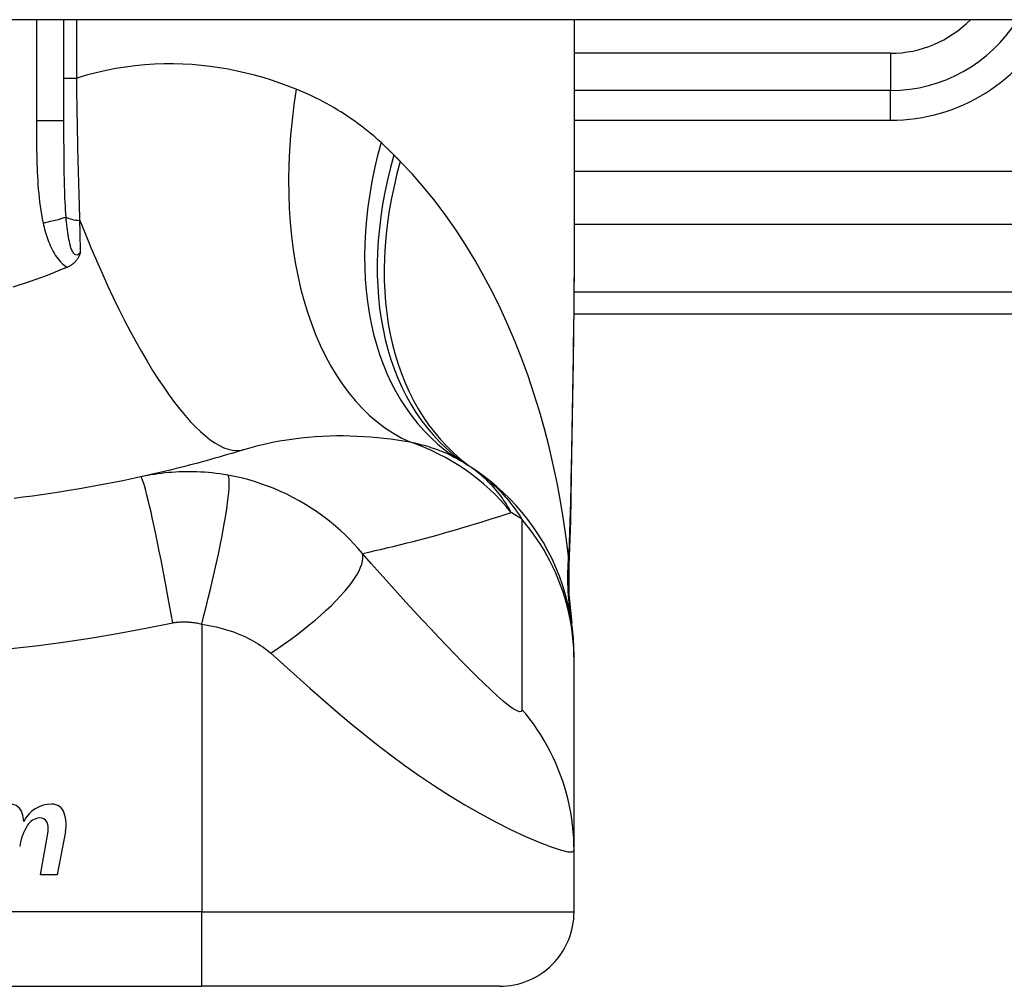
# Model space of a CAD drawing. Header units: inches. Extents: x 20 to 683, y 61 to 320.
# Tile 174 of 256: x 159.992 to 160.512, y 318.877 to 319.388. Entities that reach past the tile are written whole.
import ezdxf

# ---------------------------------------------------------------- set-up
doc = ezdxf.new("R2010")
doc.units = ezdxf.units.IN
doc.header["$MEASUREMENT"] = 0
doc.layers.add('Visible Edges(ANSI)', color=7, linetype='Continuous', lineweight=25)
doc.layers.add('Visible Tangent Edges(ANSI)', color=7, linetype='Continuous', lineweight=25)

msp = doc.modelspace()

# ---------------------------------------------------------------- linework, layer by layer
at = {"layer": 'Visible Edges(ANSI)'}
for p, q in [((164.051842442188, 319.3878610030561), (92.44684244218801, 319.3878610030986)), ((160.0150156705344, 319.3344656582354), (160.0150156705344, 319.3878610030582)), ((160.2847007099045, 319.387861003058), (160.2847007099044, 319.2659124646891)), ((160.4520235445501, 319.3504515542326), (160.2847007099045, 319.3504515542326)), ((160.284512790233, 319.2323413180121), (160.6488739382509, 319.2323413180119)), ((160.2847007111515, 319.0493119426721), (160.2847007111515, 319.0517333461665)), ((160.2847007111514, 318.9488862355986), (160.2847007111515, 319.0493119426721)), ((160.0025626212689, 318.9358814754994), (160.0066181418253, 318.9588814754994)), ((160.0158046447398, 318.9587337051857), (160.0113626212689, 318.9358814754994)), ((160.2847007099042, 318.9163491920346), (160.2847007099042, 318.9488862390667)), ((160.0113626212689, 318.9358814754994), (160.0025626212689, 318.9358814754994)), ((159.7138345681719, 318.8769791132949), (160.0878503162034, 318.8769791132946)), ((160.245330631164, 318.8769791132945), (160.0878503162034, 318.8769791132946))]:
    msp.add_line(p, q, dxfattribs=at)
at = {"layer": 'Visible Edges(ANSI)', "flags": 128}
for points in [[(160.0237738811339, 319.2650204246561), (160.0236550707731, 319.2646378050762), (160.0235288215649, 319.2642575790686), (160.0233942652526, 319.2638801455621), (160.0232500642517, 319.2635050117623), (160.0230939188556, 319.2631299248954), (160.0229243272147, 319.2627552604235), (160.0227399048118, 319.2623815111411), (160.0225391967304, 319.2620091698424), (160.0223207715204, 319.261638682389), (160.0220831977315, 319.2612705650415), (160.0218250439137, 319.2609052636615), (160.0215448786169, 319.2605432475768), (160.0212412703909, 319.2601850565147), (160.0209127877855, 319.2598311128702), (160.0205639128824, 319.2594874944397), (160.020199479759, 319.2591588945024), (160.0198201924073, 319.2588452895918), (160.0194267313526, 319.258546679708), (160.019019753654, 319.2582630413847), (160.0186000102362, 319.257994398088), (160.018168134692, 319.2577407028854), (160.0177248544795, 319.2575019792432), (160.0172708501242, 319.2572782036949), (160.0168067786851, 319.2570693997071)], [(160.2847007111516, 319.2659124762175), (160.2845572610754, 319.23689902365), (160.2841964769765, 319.2073981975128), (160.2837227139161, 319.1775105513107), (160.2832403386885, 319.1473366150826)], [(160.0150156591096, 319.2563076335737), (160.0061291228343, 319.252742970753), (159.9970929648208, 319.2494714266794), (159.9879144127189, 319.2464961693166)], [(160.0168067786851, 319.2570693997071), (160.0167322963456, 319.2570374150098), (160.0166577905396, 319.2570054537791), (160.0165832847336, 319.2569735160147), (160.0165087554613, 319.2569416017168), (160.0164342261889, 319.2569097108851), (160.0163596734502, 319.2568778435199), (160.016285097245, 319.2568459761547), (160.0162105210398, 319.2568141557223), (160.0161359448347, 319.2567823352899), (160.0160613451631, 319.2567505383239), (160.0159867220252, 319.2567187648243), (160.0159120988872, 319.256687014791), (160.0158374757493, 319.2566552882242), (160.0157628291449, 319.2566235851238), (160.0156881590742, 319.2565919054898), (160.0156134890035, 319.2565602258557), (160.0155387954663, 319.2565285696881), (160.0154641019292, 319.2564969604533), (160.0153893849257, 319.2564653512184), (160.0153146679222, 319.25643376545), (160.0152399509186, 319.2564022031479), (160.0151651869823, 319.2563706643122), (160.0150904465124, 319.2563391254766), (160.0150156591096, 319.2563076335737)], [(160.110342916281, 319.1606687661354), (160.1081380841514, 319.1599882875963), (160.1059266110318, 319.1593143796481), (160.1037084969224, 319.1586470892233), (160.1014837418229, 319.1579864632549), (160.0992523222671, 319.1573324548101), (160.0970142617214, 319.1566851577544), (160.0947695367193, 319.1560445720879), (160.0925181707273, 319.1554107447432), (160.0902601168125, 319.1547836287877), (160.0879954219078, 319.1541633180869), (160.0857240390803, 319.1535498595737), (160.0834459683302, 319.1529431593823), (160.0811612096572, 319.1523434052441), (160.0788697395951, 319.1517505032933), (160.0765715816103, 319.1511645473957), (160.07426668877, 319.1505855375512), (160.0719550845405, 319.1500135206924), (160.0696367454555, 319.1494484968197), (160.0673116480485, 319.1488905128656), (160.064979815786, 319.148339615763), (160.062641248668, 319.1477958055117), (160.0602958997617, 319.1472591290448), (160.0579437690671, 319.1467295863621), (160.0555848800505, 319.1462072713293)], [(160.2847007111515, 319.0517333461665), (160.2846093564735, 319.0563778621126), (160.2843321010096, 319.0610572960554), (160.2838647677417, 319.0657607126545), (160.2832039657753, 319.0704768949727), (160.2823471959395, 319.0751941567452), (160.2812928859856, 319.0799003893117), (160.2800404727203, 319.0845833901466), (160.278590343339, 319.0892307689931), (160.2769439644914, 319.0938300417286), (160.2751038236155, 319.0983689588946), (160.2730734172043, 319.1028352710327), (160.2708572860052, 319.1072171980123), (160.2684609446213, 319.1115031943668), (160.2658907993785, 319.1156823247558), (160.2631541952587, 319.1197441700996), (160.2602592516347, 319.1236790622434), (160.2572147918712, 319.127478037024), (160.2540303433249, 319.1311329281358), (160.2507159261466, 319.1346365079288), (160.2472820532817, 319.1379823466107), (160.2437395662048, 319.1411651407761), (160.2400995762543, 319.1441802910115), (160.2363733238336, 319.1470243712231), (160.2325721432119, 319.1496948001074)], [(160.0555848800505, 319.1462072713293), (160.0508580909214, 319.1451866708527), (160.0461269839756, 319.1441998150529), (160.0413803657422, 319.1432442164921), (160.0366250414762, 319.1423212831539), (160.0318613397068, 319.14143087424), (160.0270896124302, 319.140573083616), (160.0223102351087, 319.1397478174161), (160.0175236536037, 319.1389550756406), (160.0127302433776, 319.1381948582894), (160.0079302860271, 319.1374671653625), (160.003124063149, 319.1367718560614), (159.9983118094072, 319.136108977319), (159.9934938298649, 319.1354784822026), (159.9886703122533, 319.1348803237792)], [(160.2832403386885, 319.1473366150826), (160.2827395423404, 319.1230317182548), (160.2818987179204, 319.0992328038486)], [(160.2818987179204, 319.0992328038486), (160.2819470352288, 319.0840569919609), (160.2834409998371, 319.0689374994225)]]:
    msp.add_lwpolyline(points, dxfattribs=at)
at = {"layer": 'Visible Edges(ANSI)'}
for centre, radius, start, end in [((160.4520235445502, 319.4291917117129), 0.0787401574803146, 269.9999999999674, 328.3384884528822), ((160.1635436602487, 319.0537684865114), 0.1181102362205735, 56.47918401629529, 58.6999322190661), ((159.9008424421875, 318.6571833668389), 0.59381149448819, 56.03787205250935, 56.47918401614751), ((159.986506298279, 318.9665068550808), 0.0067565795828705, 16.99279734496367, 89.4776463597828), ((160.0084761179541, 318.9568921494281), 0.0163712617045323, 89.67879642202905, 153.9507817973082), ((160.0085286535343, 318.9662632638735), 0.0069999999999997, 18.47479057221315, 89.67879642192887), ((159.9746061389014, 318.9628702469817), 0.019199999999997, 3.616895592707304, 16.99279734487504), ((160.0028609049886, 318.9576094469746), 0.0084000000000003, 96.10268245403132, 147.6083346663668), ((160.0023931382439, 318.9619845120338), 0.0040000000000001, 23.5487451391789, 96.10268245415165), ((159.9969574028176, 318.9623972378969), 0.019200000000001, 349.0000000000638, 18.47479057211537), ((160.0222162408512, 318.9459388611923), 0.0310000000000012, 148.5584146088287, 170.8256547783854), ((159.9985429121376, 318.9603064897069), 0.0082000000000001, 349.9922013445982, 23.54874513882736), ((160.2453306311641, 318.9163491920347), 0.0393700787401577, 269.9999999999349, 0)]:
    msp.add_arc(centre, radius, start, end, dxfattribs=at)
at = {"layer": 'Visible Tangent Edges(ANSI)'}
for p, q in [((160.0004381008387, 319.3878610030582), (160.0004381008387, 319.3344656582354)), ((160.0217577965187, 319.3569058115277), (160.0217577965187, 319.3878610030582)), ((160.4520235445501, 319.3701365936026), (160.2847007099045, 319.3701365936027)), ((160.4520235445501, 319.3701365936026), (160.4520235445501, 319.3504515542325)), ((160.0150156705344, 319.3569058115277), (160.0217577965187, 319.3569058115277)), ((160.4520235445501, 319.3347035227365), (160.4520235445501, 319.3504515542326)), ((160.0150156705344, 319.3344656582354), (160.0004381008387, 319.3344656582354)), ((160.2847007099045, 319.3347035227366), (160.4520235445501, 319.3347035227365)), ((160.8747930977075, 319.3077040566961), (160.2847007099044, 319.3077040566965)), ((160.2847007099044, 319.2798652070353), (160.8287602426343, 319.2798652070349)), ((160.6488739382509, 319.243872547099), (160.2846151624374, 319.2438725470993)), ((160.0878503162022, 319.0684284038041), (160.0878503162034, 318.9163491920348)), ((160.0878503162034, 318.9163491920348), (159.7138345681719, 318.916349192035)), ((160.0878503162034, 318.8769791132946), (160.0878503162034, 318.9163491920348)), ((160.0878503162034, 318.9163491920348), (160.2847007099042, 318.9163491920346))]:
    msp.add_line(p, q, dxfattribs=at)
at = {"layer": 'Visible Tangent Edges(ANSI)', "flags": 128}
for points in [[(160.1378561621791, 319.3510976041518), (160.1335648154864, 319.3527751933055), (160.1292108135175, 319.3543604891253), (160.1247963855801, 319.355848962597), (160.1203237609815, 319.3572360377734), (160.1157951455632, 319.3585171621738), (160.1112128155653, 319.3596877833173), (160.1065789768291, 319.3607433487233), (160.1018958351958, 319.3616793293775), (160.0971656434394, 319.3624911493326), (160.0923906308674, 319.3631742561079), (160.0875725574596, 319.3637249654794), (160.0827125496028, 319.3641395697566), (160.0778117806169, 319.3644135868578), (160.0728714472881, 319.3645425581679), (160.067892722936, 319.3645220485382), (160.062876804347, 319.3643475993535), (160.0578248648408, 319.3640147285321), (160.0527381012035, 319.3635190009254), (160.047617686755, 319.3628559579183), (160.0424703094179, 319.3620211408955), (160.0373048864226, 319.3610113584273), (160.0321271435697, 319.3598239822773), (160.0269428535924, 319.3584563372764), (160.021757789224, 319.3569058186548)], [(160.0234321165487, 319.2817647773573), (160.0233343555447, 319.2847616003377), (160.0232390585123, 319.2877749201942), (160.0231462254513, 319.2908040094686), (160.0230559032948, 319.2938480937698), (160.0229680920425, 319.2969064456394), (160.0228827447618, 319.299978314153), (160.0227999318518, 319.3030629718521), (160.0227196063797, 319.3061596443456), (160.0226418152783, 319.3092675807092), (160.0225664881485, 319.3123861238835), (160.0224936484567, 319.3155149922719), (160.0224232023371, 319.3186539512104), (160.0223551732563, 319.321802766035), (160.0222895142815, 319.3249612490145), (160.0222262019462, 319.3281291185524), (160.0221651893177, 319.3313061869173), (160.0221064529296, 319.3344916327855), (160.0220500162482, 319.3376835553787), (160.0219958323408, 319.3408807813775), (160.021943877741, 319.3440821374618), (160.021894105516, 319.3472864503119), (160.0218465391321, 319.350492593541), (160.0218011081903, 319.3536994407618), (160.021757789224, 319.3569058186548)], [(160.1826535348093, 319.3228891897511), (160.1809752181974, 319.3244092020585), (160.1792790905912, 319.325898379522), (160.1775653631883, 319.327356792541), (160.1758342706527, 319.3287845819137), (160.1740859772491, 319.3301818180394), (160.172320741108, 319.3315486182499), (160.1705387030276, 319.3328850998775), (160.1687401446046, 319.3341913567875), (160.1669252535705, 319.3354674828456), (160.1650944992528, 319.3367134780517), (160.1632480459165, 319.3379295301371), (160.1613859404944, 319.3391158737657), (160.159508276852, 319.3402726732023), (160.1576151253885, 319.3414001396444), (160.1557065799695, 319.3424985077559), (160.1537827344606, 319.3435679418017), (160.1518435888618, 319.3446086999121), (160.1498891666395, 319.3456208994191), (160.1479197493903, 319.3466046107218), (160.1459355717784, 319.3475598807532), (160.1439368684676, 319.3484867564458), (160.1419238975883, 319.3493853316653), (160.1398968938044, 319.3502555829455), (160.1378561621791, 319.3510976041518)], [(160.0004380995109, 319.3344656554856), (160.0004394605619, 319.3322054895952), (160.0004440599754, 319.3299451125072), (160.0004527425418, 319.3276845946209), (160.0004663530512, 319.3254240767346), (160.0004858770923, 319.3231635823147), (160.0005125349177, 319.3209032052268), (160.0005473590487, 319.31864301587), (160.0005914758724, 319.3163831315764), (160.0006459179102, 319.3141236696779), (160.0007121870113, 319.3118646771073), (160.0007920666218, 319.3096060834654), (160.0008872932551, 319.3073478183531), (160.0009996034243, 319.3050897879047), (160.0011307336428, 319.3028319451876), (160.0012824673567, 319.3005741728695), (160.0014564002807, 319.2983165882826), (160.0016540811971, 319.2960604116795), (160.0018788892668, 319.2938068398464), (160.0021342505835, 319.2915570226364), (160.0024236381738, 319.2893120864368), (160.002750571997, 319.2870731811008), (160.0031184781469, 319.2848414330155), (160.0035308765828, 319.2826180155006), (160.0039912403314, 319.2804040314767)], [(160.0161393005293, 319.2835410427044), (160.0159937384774, 319.2854921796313), (160.0158633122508, 319.2874656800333), (160.0157469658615, 319.2894602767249), (160.0156435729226, 319.2914746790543), (160.0155520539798, 319.2935076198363), (160.0154713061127, 319.2955578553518), (160.0154002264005, 319.2976240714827), (160.0153376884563, 319.2997050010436), (160.015282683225, 319.3017993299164), (160.0152347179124, 319.3039056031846), (160.015193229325, 319.3060234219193), (160.0151577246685, 319.3081525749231), (160.015127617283, 319.310292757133), (160.015102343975, 319.312443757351), (160.0150813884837, 319.3146052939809), (160.0150641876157, 319.3167771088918), (160.0150502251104, 319.3189588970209), (160.0150392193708, 319.3211500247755), (160.0150307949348, 319.323350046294), (160.0150245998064, 319.3255584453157), (160.015020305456, 319.3277747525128), (160.0150175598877, 319.329998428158), (160.0150161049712, 319.3322289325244), (160.0150156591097, 319.3344656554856)], [(160.1894656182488, 319.3163465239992), (160.1891869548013, 319.3166252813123), (160.1889078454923, 319.3169034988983), (160.1886282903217, 319.31718122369), (160.1883482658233, 319.3174584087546), (160.1880678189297, 319.3177350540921), (160.1877869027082, 319.3180112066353), (160.1875055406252, 319.318286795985), (160.1872237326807, 319.318561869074), (160.1869414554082, 319.3188364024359), (160.1866587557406, 319.3191103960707), (160.1863755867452, 319.3193838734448), (160.1860919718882, 319.3196567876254), (160.1858078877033, 319.3199291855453), (160.1855233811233, 319.3202010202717), (160.1852384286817, 319.3204723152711), (160.1849530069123, 319.3207430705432), (160.1846671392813, 319.3210132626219), (160.1843808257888, 319.3212829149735), (160.1840940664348, 319.3215520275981), (160.1838068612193, 319.3218205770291), (160.1835192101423, 319.3220885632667), (160.1832310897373, 319.3223559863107), (160.1829425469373, 319.3226228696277), (160.1826535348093, 319.3228891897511)], [(160.1928130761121, 319.312963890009), (160.1926746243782, 319.31310489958), (160.192536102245, 319.3132458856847), (160.1923974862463, 319.3133868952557), (160.1922587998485, 319.3135278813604), (160.1921199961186, 319.313668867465), (160.1919810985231, 319.3138098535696), (160.1918421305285, 319.3139508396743), (160.1917030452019, 319.3140918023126), (160.1915638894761, 319.3142327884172), (160.1914246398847, 319.3143737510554), (160.1912852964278, 319.3145146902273), (160.1911458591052, 319.3146556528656), (160.1910063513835, 319.3147965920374), (160.1908667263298, 319.3149375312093), (160.1907270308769, 319.3150784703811), (160.1905872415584, 319.3152193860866), (160.190447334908, 319.3153603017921), (160.1903073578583, 319.3155012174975), (160.1901673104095, 319.3156421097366), (160.1900271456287, 319.3157830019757), (160.1898868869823, 319.3159238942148), (160.1897465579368, 319.3160647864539), (160.1896061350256, 319.3162056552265), (160.1894656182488, 319.3163465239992)], [(160.2817808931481, 319.1042970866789), (160.2805884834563, 319.1140224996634), (160.2791881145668, 319.1237287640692), (160.2775785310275, 319.1334063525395), (160.2757584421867, 319.1430458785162), (160.273726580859, 319.1526378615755), (160.2714816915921, 319.1621729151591), (160.2690224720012, 319.1716415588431), (160.2663476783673, 319.1810343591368), (160.2634562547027, 319.1903416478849), (160.2603482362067, 319.1995523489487), (160.2570220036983, 319.208656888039), (160.2534756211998, 319.2176460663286), (160.2497071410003, 319.2265106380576), (160.2457146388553, 319.235241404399), (160.2414961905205, 319.2438290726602), (160.2370498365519, 319.2522644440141), (160.2323702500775, 319.2605426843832), (160.2274491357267, 319.2686590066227), (160.2222856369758, 319.2765959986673), (160.2168791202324, 319.2843358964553), (160.2112289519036, 319.291860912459), (160.205334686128, 319.2991530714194), (160.1991961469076, 319.3061936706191), (160.1928130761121, 319.312963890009)], [(160.0237738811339, 319.2650204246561), (160.0233005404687, 319.2644095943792), (160.0228065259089, 319.2639365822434), (160.0222992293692, 319.2636227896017), (160.0217859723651, 319.263489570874), (160.0212758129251, 319.2635561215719), (160.0207805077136, 319.2638178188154), (160.0203078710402, 319.264255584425), (160.019865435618, 319.2648500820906), (160.0194567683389, 319.2655812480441), (160.0190789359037, 319.2664277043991), (160.0187317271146, 319.26736858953), (160.0184147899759, 319.2683823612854), (160.0181260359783, 319.2694523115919), (160.0178617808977, 319.2705728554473), (160.0176191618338, 319.271738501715), (160.0173956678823, 319.272943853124), (160.0171897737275, 319.274184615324), (160.0170001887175, 319.2754569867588), (160.0168255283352, 319.2767571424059), (160.0166644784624, 319.2780812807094), (160.0165160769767, 319.2794257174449), (160.01637959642, 319.2807865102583), (160.0162542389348, 319.2821596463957), (160.0161393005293, 319.2835410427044)], [(160.0039912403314, 319.2804040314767), (160.0042414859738, 319.2792988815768), (160.0045074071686, 319.2781928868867), (160.004789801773, 319.2770875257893), (160.0050894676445, 319.2759843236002), (160.0054072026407, 319.2748847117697), (160.0057438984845, 319.2737902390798), (160.0061001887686, 319.2727022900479), (160.00647719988, 319.2716222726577), (160.0068763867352, 319.2705516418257), (160.007299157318, 319.2694919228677), (160.0077469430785, 319.2684445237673), (160.0082211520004, 319.267410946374), (160.0087232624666, 319.2663926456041), (160.0092549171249, 319.2653914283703), (160.0098188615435, 319.2644094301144), (160.0104181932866, 319.2634487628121), (160.0110559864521, 319.262511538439), (160.0117362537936, 319.2615993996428), (160.0124627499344, 319.2607172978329), (160.013236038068, 319.2598742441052), (160.0140564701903, 319.259079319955), (160.0149242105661, 319.2583413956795), (160.0158396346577, 319.2576692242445), (160.0168067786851, 319.2570693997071)], [(160.0237738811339, 319.2650204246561), (160.023759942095, 319.2657088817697), (160.023746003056, 319.2663982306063), (160.0237319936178, 319.2670884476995), (160.0237179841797, 319.2677795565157), (160.0237039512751, 319.2684715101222), (160.0236898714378, 319.2691643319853), (160.023675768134, 319.2698579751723), (160.0236616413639, 319.2705524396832), (160.0236474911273, 319.2712477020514), (160.0236333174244, 319.2719437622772), (160.0236191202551, 319.2726406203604), (160.0236048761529, 319.2733382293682), (160.0235906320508, 319.274036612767), (160.0235763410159, 319.2747357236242), (160.0235620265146, 319.2754355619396), (160.0235476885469, 319.2761361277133), (160.0235333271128, 319.2768373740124), (160.0235189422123, 319.2775393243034), (160.0235045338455, 319.2782419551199), (160.0234901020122, 319.2789452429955), (160.0234756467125, 319.2796491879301), (160.0234611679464, 319.2803537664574), (160.0234466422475, 319.281058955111), (160.0234321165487, 319.2817647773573)], [(160.2847007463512, 319.2659124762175), (160.284695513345, 319.2611393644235), (160.284680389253, 319.256351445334), (160.2846560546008, 319.25154890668), (160.2846231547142, 319.2467320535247), (160.2845823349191, 319.241901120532), (160.2845342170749, 319.2370564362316), (160.2844794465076, 319.2321982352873), (160.2844186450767, 319.2273267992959), (160.2843524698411, 319.2224424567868), (160.2842815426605, 319.2175458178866), (160.2842063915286, 319.2126375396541), (160.2841275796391, 319.2077180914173), (160.2840455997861, 319.2027878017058), (160.28396100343, 319.1978470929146), (160.2838743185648, 319.1928963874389), (160.2837860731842, 319.187936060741), (160.283696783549, 319.1829663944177), (160.2836069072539, 319.177987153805), (160.283516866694, 319.1729984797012), (160.2834270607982, 319.1680006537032), (160.283337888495, 319.1629940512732), (160.2832497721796, 319.1579788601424), (160.2831631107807, 319.1529554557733), (160.2830783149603, 319.1479240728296)], [(160.110342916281, 319.1606687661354), (160.1140327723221, 319.1617636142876), (160.1177514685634, 319.1627663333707), (160.1214940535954, 319.1636773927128), (160.1252554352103, 319.164497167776), (160.1290300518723, 319.1652267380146), (160.1328123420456, 319.1658675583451), (160.1365967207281, 319.1664210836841), (160.1403774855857, 319.1668886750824), (160.144145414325, 319.1672723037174), (160.147896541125, 319.1675745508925), (160.1516296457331, 319.1677980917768), (160.155343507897, 319.1679455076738), (160.159036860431, 319.1680195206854), (160.1627084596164, 319.168022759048), (160.1663571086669, 319.1679578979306), (160.16998158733, 319.167827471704), (160.1735804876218, 319.1676335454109), (160.1771513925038, 319.1673786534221), (160.1806919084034, 319.1670654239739), (160.1841995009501, 319.1666964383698), (160.1876717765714, 319.1662743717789), (160.1911062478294, 319.1658018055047), (160.1945004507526, 319.1652813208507), (160.1978519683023, 319.164715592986)], [(160.1978519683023, 319.164715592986), (160.1991516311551, 319.1644473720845), (160.2004368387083, 319.1641662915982), (160.2017073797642, 319.1638724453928), (160.2029631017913, 319.1635657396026), (160.2042038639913, 319.1632462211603), (160.2054295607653, 319.1629137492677), (160.2066400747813, 319.1625684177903), (160.2078352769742, 319.1622101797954), (160.2090151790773, 319.1618389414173), (160.2101798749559, 319.1614546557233), (160.2113293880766, 319.1610573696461), (160.2124637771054, 319.1606468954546), (160.2135830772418, 319.1602232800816), (160.2146873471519, 319.1597864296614), (160.2157766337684, 319.1593362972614), (160.2168509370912, 319.1588728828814), (160.2179101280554, 319.1583961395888), (160.2189542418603, 319.1579062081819), (160.2199832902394, 319.1574029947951), (160.2209973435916, 319.1568865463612), (160.2219964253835, 319.15635686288), (160.2229805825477, 319.1558140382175), (160.2239498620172, 319.1552579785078), (160.2249042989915, 319.1546887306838)], [(160.101589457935, 319.1471325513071), (160.0995143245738, 319.1474818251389), (160.097447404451, 319.1477922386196), (160.0954038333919, 319.148063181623), (160.093379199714, 319.1482959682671), (160.0913607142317, 319.1484922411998), (160.0893355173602, 319.1486535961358), (160.0872967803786, 319.1487813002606), (160.0853048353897, 319.1488725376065), (160.0833608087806, 319.148928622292), (160.0814420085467, 319.1489525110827), (160.0795371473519, 319.148945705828), (160.0776487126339, 319.1489086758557), (160.075778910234, 319.1488422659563), (160.0739198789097, 319.148746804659), (160.0720600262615, 319.148621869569), (160.0702023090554, 319.1484676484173), (160.0683514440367, 319.1482845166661), (160.0665074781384, 319.1480728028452), (160.0646698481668, 319.1478324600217), (160.0628387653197, 319.1475637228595), (160.0610144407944, 319.1472666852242), (160.0591971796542, 319.1469414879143), (160.057387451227, 319.1465883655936), (160.0555848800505, 319.1462072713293)], [(160.2514632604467, 319.1274395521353), (160.2508566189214, 319.1285435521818), (160.2502261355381, 319.1296438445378), (160.2495710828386, 319.1307401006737), (160.2488907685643, 319.1318319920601), (160.2481844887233, 319.1329192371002), (160.2474515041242, 319.1340015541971), (160.2466911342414, 319.1350786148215), (160.2459026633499, 319.1361501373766), (160.2450853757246, 319.1372157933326), (160.2442385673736, 319.1382753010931), (160.243361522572, 319.1393283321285), (160.242453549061, 319.1403746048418), (160.2415139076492, 319.1414138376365), (160.240541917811, 319.1424456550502), (160.2395365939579, 319.1434697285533), (160.2384966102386, 319.1444854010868), (160.2374206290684, 319.1454920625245), (160.2363073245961, 319.14648910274), (160.235155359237, 319.1474759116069), (160.2339633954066, 319.1484518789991), (160.2327300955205, 319.1494163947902), (160.231454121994, 319.1503688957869), (160.2301341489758, 319.1513087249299), (160.2287688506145, 319.1522352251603)], [(160.2325721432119, 319.1496948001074), (160.2336296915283, 319.1489688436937), (160.234683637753, 319.148217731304), (160.2357340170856, 319.1474409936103), (160.2367808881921, 319.1466382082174), (160.2378242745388, 319.1458088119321), (160.2388642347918, 319.1449523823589), (160.2399008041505, 319.1440684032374), (160.2409344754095, 319.1431561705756), (160.241966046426, 319.1422144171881), (160.242995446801, 319.1412421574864), (160.2440226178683, 319.1402384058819), (160.2450474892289, 319.1392022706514), (160.2460699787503, 319.1381327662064), (160.2470900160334, 319.1370288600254), (160.2481075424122, 319.1358897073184), (160.2491224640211, 319.134714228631), (160.2501347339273, 319.1335015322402), (160.251144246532, 319.1322506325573), (160.252150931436, 319.1309604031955), (160.2531545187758, 319.1296292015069), (160.254154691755, 319.1282555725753), (160.2551511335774, 319.1268379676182), (160.2561435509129, 319.1253749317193), (160.2571316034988, 319.1238650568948)], [(160.0725189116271, 319.0690911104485), (160.0716968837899, 319.0737245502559), (160.0708468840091, 319.0784462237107), (160.0699725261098, 319.0832313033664), (160.0690780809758, 319.0880520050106), (160.0681684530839, 319.0928776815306), (160.0672491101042, 319.0976754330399), (160.0663260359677, 319.1024106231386), (160.065405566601, 319.1070475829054), (160.0644942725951, 319.1115502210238), (160.0635989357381, 319.1158831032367), (160.0627262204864, 319.1200121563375), (160.0618826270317, 319.1239056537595), (160.0610743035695, 319.1275348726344), (160.0603068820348, 319.1308747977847), (160.0595853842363, 319.1339048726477), (160.0589140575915, 319.1366092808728), (160.058296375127, 319.1389770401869), (160.05773489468, 319.1410023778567), (160.0572313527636, 319.1426842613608), (160.0567865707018, 319.1440263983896), (160.0564005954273, 319.1450366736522), (160.0560726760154, 319.1457266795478), (160.0558014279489, 319.1461111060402), (160.0555848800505, 319.1462072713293)], [(160.0878503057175, 319.0684284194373), (160.0890113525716, 319.0729237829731), (160.0901703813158, 319.0775079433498), (160.0913201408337, 319.0821582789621), (160.0924528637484, 319.0868496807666), (160.0935604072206, 319.0915544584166), (160.0946343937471, 319.0962429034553), (160.095666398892, 319.1008836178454), (160.0966480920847, 319.1054443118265), (160.0975714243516, 319.1098922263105), (160.0984288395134, 319.1141949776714), (160.0992135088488, 319.1183212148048), (160.0999194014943, 319.1222415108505), (160.1005415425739, 319.1259288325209), (160.101076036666, 319.129359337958), (160.1015202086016, 319.1325127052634), (160.1018726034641, 319.135372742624), (160.1021330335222, 319.1379274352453), (160.1023024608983, 319.1401691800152), (160.1023830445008, 319.1420946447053), (160.1023778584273, 319.1437046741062), (160.1022909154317, 319.1450039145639), (160.1021269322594, 319.1460004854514), (160.1018911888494, 319.1467054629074), (160.101589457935, 319.1471325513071)], [(160.1728335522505, 319.1057020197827), (160.1706087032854, 319.1083042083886), (160.1683345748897, 319.1108150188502), (160.166013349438, 319.1132367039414), (160.1636464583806, 319.1155716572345), (160.1612346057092, 319.117822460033), (160.1587784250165, 319.1199915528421), (160.1562781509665, 319.1220817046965), (160.1537311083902, 319.1240958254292), (160.1511341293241, 319.1260369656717), (160.1484840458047, 319.1279081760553), (160.145726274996, 319.1297455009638), (160.142682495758, 319.1316507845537), (160.1393926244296, 319.1335725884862), (160.1360876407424, 319.135365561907), (160.1327942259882, 319.1370220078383), (160.1294524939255, 319.1385760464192), (160.1260585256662, 319.1400293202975), (160.1226300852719, 319.1413740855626), (160.119172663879, 319.1426092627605), (160.1156851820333, 319.1437359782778), (160.1121751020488, 319.1447524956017), (160.1086512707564, 319.1456575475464), (160.1051216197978, 319.1464505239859), (160.101589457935, 319.1471325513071)], [(160.2830783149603, 319.1479240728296), (160.283046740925, 319.146073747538), (160.2830135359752, 319.1442258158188), (160.2829786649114, 319.1423802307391), (160.2829421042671, 319.1405370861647), (160.2829037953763, 319.1386964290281), (160.2828637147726, 319.136858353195), (160.2828218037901, 319.1350228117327), (160.282778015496, 319.1331898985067), (160.2827323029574, 319.1313597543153), (160.2826846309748, 319.1295323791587), (160.2826349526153, 319.1277080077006), (160.2825831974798, 319.1258866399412), (160.2825293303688, 319.124068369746), (160.2824732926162, 319.1222533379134), (160.2824150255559, 319.1204414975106), (160.2823544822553, 319.1186330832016), (160.2822915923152, 319.1168280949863), (160.2822263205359, 319.1150266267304), (160.282158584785, 319.1132288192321), (160.2820883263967, 319.1114347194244), (160.282015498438, 319.1096443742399), (160.2819400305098, 319.1078579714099), (160.2818618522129, 319.1060755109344), (160.2817808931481, 319.1042970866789)], [(160.2832403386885, 319.1473366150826), (160.2832403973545, 319.1473614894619), (160.2832398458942, 319.1473863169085), (160.2832386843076, 319.1474110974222), (160.2832369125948, 319.1474358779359), (160.2832345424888, 319.1474606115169), (160.2832315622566, 319.147485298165), (160.2832279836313, 319.1475099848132), (160.283223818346, 319.1475346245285), (160.2832190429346, 319.1475592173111), (160.2832136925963, 319.1475838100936), (160.2832077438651, 319.1476083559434), (160.2832012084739, 319.1476328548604), (160.283194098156, 319.1476573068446), (160.2831864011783, 319.1476817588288), (160.2831781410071, 319.1477061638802), (160.2831692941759, 319.1477305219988), (160.2831598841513, 319.1477548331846), (160.2831499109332, 319.1477791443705), (160.2831393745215, 319.1478033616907), (160.2831282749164, 319.1478275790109), (160.2831166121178, 319.1478517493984), (160.2831043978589, 319.1478759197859), (160.2830916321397, 319.1478999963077), (160.2830783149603, 319.1479240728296)], [(160.1728335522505, 319.1057020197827), (160.1762286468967, 319.1064614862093), (160.1796131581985, 319.1072339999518), (160.1829871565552, 319.1080194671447), (160.1863506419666, 319.1088178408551), (160.1897036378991, 319.1096291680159), (160.1930462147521, 319.1104533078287), (160.1963783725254, 319.1112902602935), (160.1997001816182, 319.1121399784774), (160.2030116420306, 319.1130024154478), (160.2063128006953, 319.1138775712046), (160.2096036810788, 319.1147653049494), (160.212884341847, 319.1156656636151), (160.2161547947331, 319.1165785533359), (160.2194150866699, 319.1175039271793), (160.2226652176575, 319.118441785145), (160.2259052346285, 319.1193921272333), (160.2291351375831, 319.1203548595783), (160.2323549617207, 319.1213299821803), (160.2355647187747, 319.1223174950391), (160.2387644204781, 319.1233173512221), (160.2419541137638, 319.1243295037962), (160.245133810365, 319.1253539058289), (160.2483035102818, 319.1263906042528), (160.2514632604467, 319.1274395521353)], [(160.2571316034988, 319.1238650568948), (160.2571316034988, 319.119665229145), (160.2571316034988, 319.1154661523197), (160.2571316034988, 319.1112840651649), (160.2571316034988, 319.1071025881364), (160.2571316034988, 319.1029168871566), (160.2571316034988, 319.0987301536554), (160.2571316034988, 319.0945443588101), (160.2571316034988, 319.0903591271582), (160.2571316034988, 319.0861736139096), (160.2571316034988, 319.0819879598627), (160.2571316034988, 319.0778023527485), (160.2571316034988, 319.0736167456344), (160.2571316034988, 319.0694311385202), (160.2571316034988, 319.0652455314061), (160.2571316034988, 319.0610600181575), (160.2571316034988, 319.0568745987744), (160.2571316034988, 319.0526887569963), (160.2571316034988, 319.0485025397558), (160.2571316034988, 319.044317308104), (160.2571316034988, 319.0401322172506), (160.2571316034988, 319.0359427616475), (160.2571316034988, 319.031748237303), (160.2571161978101, 319.0275792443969), (160.2571639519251, 319.0233519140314)], [(160.2847007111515, 319.0493119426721), (160.2846526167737, 319.0526247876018), (160.2845074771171, 319.0559503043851), (160.2842642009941, 319.0592843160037), (160.2839218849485, 319.0626227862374), (160.283479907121, 319.0659613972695), (160.2829378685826, 319.0692959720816), (160.2822956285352, 319.0726220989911), (160.2815533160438, 319.0759354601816), (160.2807112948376, 319.079231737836), (160.2797702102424, 319.0825065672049), (160.2787309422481, 319.0857556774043), (160.2775946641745, 319.08897479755), (160.2763627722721, 319.0921597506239), (160.2750369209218, 319.0953064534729), (160.2736189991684, 319.0984109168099), (160.2721111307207, 319.101469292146), (160.2705156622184, 319.1044778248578), (160.2688351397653, 319.1074329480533), (160.2670723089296, 319.1103312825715), (160.265230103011, 319.1131696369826), (160.2633116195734, 319.1159448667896), (160.2613200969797, 319.1186542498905), (160.2592589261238, 319.1212951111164), (160.2571316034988, 319.1238650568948)], [(160.1243134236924, 319.0530199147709), (160.1277953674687, 319.055375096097), (160.1312636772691, 319.0577954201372), (160.1347014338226, 319.0602728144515), (160.1380909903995, 319.0627980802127), (160.1414141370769, 319.0653610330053), (160.1446523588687, 319.0679507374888), (160.1477871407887, 319.0705552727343), (160.1508002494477, 319.0731622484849), (160.1536740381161, 319.0757588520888), (160.1563917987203, 319.0783318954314), (160.1589380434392, 319.0808683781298), (160.1612987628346, 319.0833552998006), (160.1634617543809, 319.0857801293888), (160.1654167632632, 319.0881310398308), (160.1671555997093, 319.0903968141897), (160.1686724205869, 319.092567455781), (160.1699635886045, 319.0946339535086), (160.1710277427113, 319.0965885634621), (160.1718658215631, 319.0984248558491), (160.1724807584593, 319.1001377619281), (160.1728775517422, 319.1017236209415), (160.1730628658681, 319.1031800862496), (160.173045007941, 319.1045061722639), (160.1728335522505, 319.1057020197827)], [(160.2571639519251, 319.0233519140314), (160.2569132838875, 319.0223089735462), (160.2560391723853, 319.0220213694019), (160.2545668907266, 319.022486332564), (160.2525493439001, 319.0236562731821), (160.2500697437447, 319.0254483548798), (160.2472154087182, 319.0277639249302), (160.2440608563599, 319.0305127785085), (160.2406680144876, 319.0336166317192), (160.23708923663, 319.0370077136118), (160.2333596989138, 319.0406377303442), (160.2295077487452, 319.0444668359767), (160.225551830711, 319.048467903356), (160.2215072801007, 319.0526183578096), (160.2173839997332, 319.0569032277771), (160.2131899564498, 319.0613102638), (160.2089298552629, 319.0658320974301), (160.2046062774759, 319.0704646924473), (160.2002234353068, 319.0752023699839), (160.1957893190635, 319.0800363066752), (160.1913111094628, 319.0849586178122), (160.186781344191, 319.0899786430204), (160.1821835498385, 319.0951173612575), (160.1775093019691, 319.100387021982), (160.1728335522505, 319.1057020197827)], [(160.281877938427, 319.1013213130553), (160.281873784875, 319.101388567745), (160.2818696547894, 319.1014612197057), (160.2818655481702, 319.1015392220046), (160.2818614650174, 319.1016225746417), (160.2818573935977, 319.1017111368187), (160.2818533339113, 319.1018048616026), (160.2818493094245, 319.101903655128), (160.2818452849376, 319.1020075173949), (160.281841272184, 319.1021163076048), (160.2818372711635, 319.102229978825), (160.2818332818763, 319.1023484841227), (160.281829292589, 319.102471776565), (160.2818253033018, 319.1025997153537), (160.2818213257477, 319.1027323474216), (160.2818173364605, 319.1028694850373), (160.28181333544, 319.1030111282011), (160.2818093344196, 319.10315722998), (160.281805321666, 319.1033076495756), (160.2818012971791, 319.1034623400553), (160.2817972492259, 319.1036212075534), (160.2817931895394, 319.1037842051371), (160.2817891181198, 319.1039512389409), (160.2817850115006, 319.104122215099), (160.2817808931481, 319.1042970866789)], [(160.2818982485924, 319.0992327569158), (160.2819019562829, 319.0993201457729), (160.2819052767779, 319.0994075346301), (160.281908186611, 319.0994948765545), (160.2819107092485, 319.099582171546), (160.2819128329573, 319.0996694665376), (160.2819145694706, 319.0997567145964), (160.2819158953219, 319.0998439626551), (160.2819168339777, 319.0999311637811), (160.2819173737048, 319.1000183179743), (160.2819175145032, 319.1001054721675), (160.2819172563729, 319.100192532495), (160.281916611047, 319.1002795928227), (160.2819155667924, 319.1003666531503), (160.281914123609, 319.1004536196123), (160.281912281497, 319.1005405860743), (160.2819100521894, 319.1006275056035), (160.2819074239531, 319.1007143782), (160.2819043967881, 319.1008012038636), (160.2819009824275, 319.1008879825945), (160.281897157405, 319.1009747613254), (160.281892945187, 319.1010614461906), (160.2818883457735, 319.1011481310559), (160.2818833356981, 319.1012347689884), (160.281877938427, 319.1013213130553)], [(159.9871610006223, 319.0554637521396), (160.0014786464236, 319.0571215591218), (160.0157637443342, 319.0590370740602), (160.0300119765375, 319.0612114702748), (160.0442186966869, 319.0636462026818), (160.0583773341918, 319.0663423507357), (160.0725189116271, 319.0690911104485)], [(160.0725189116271, 319.0690911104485), (160.0731312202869, 319.0691933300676), (160.0737455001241, 319.0692846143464), (160.0743617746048, 319.0693650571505), (160.0749798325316, 319.069434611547), (160.0755995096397, 319.0694931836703), (160.076220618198, 319.0695407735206), (160.0768430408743, 319.0695773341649), (160.0774668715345, 319.0696029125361), (160.0780920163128, 319.0696174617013), (160.0787168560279, 319.0696208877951), (160.0793403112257, 319.0696130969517), (160.0799661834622, 319.0695942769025), (160.0805969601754, 319.0695644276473), (160.0812318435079, 319.0695233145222), (160.0818699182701, 319.0694707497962), (160.0825148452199, 319.0694063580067), (160.0831739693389, 319.069329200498), (160.083846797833, 319.0692389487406), (160.0845133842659, 319.0691364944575), (160.0851758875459, 319.069021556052), (160.0858384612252, 319.0688936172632), (160.0865052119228, 319.0687522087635), (160.0871775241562, 319.0685970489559), (160.0878503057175, 319.0684284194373)], [(160.0878503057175, 319.0684284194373), (160.0897731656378, 319.0681108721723), (160.0916881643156, 319.0677554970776), (160.093593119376, 319.0673623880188), (160.0954832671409, 319.0669321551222), (160.0973534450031, 319.0664655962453), (160.0991991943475, 319.065963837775), (160.1010207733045, 319.0654268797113), (160.1028148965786, 319.0648556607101), (160.1045716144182, 319.0642530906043), (160.1062928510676, 319.0636191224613), (160.1080107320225, 319.0629437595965), (160.1097104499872, 319.0622300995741), (160.1112672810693, 319.0615232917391), (160.1126602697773, 319.0608391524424), (160.1139856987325, 319.0601467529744), (160.1152729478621, 319.0594353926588), (160.1165235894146, 319.058704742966), (160.1177392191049, 319.0579542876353), (160.1189212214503, 319.0571836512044), (160.1200693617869, 319.0563925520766), (160.1211832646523, 319.0555808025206), (160.1222625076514, 319.0547481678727), (160.1233062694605, 319.053894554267), (160.1243134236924, 319.0530199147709)], [(160.1243134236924, 319.0530199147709), (160.1311860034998, 319.046876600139), (160.1381131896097, 319.0407052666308), (160.1449961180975, 319.0346004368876), (160.1518794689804, 319.0285590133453), (160.1588226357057, 319.0225691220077), (160.1658663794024, 319.0166304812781), (160.173023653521, 319.0107599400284), (160.1803036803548, 319.0049755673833), (160.1877176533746, 318.9992920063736), (160.1952789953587, 318.993722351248), (160.2029921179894, 318.9882831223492), (160.2108492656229, 318.9829956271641), (160.2188351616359, 318.9778838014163), (160.226913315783, 318.9729794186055), (160.2350340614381, 318.9683186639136), (160.2431130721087, 318.9639503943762), (160.2510420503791, 318.9599320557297), (160.2586569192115, 318.9563404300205), (160.2657597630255, 318.9532628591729), (160.2721071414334, 318.9507987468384), (160.2774157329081, 318.9490556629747), (160.2814053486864, 318.9481255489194), (160.2838739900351, 318.9480651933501), (160.2847007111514, 318.9488862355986)], [(160.2847007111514, 318.9488862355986), (160.2846526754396, 318.9522023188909), (160.284507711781, 318.9555304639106), (160.2842647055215, 318.9588665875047), (160.2839227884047, 318.9622065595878), (160.2834813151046, 318.9655462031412), (160.2829398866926, 318.9688811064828), (160.2822983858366, 318.9722070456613), (160.2815569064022, 318.9755195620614), (160.280715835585, 318.9788143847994), (160.2797758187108, 318.9820871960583), (160.2787377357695, 318.9853335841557), (160.2776027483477, 318.9885493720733), (160.2763722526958, 318.9917303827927), (160.275047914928, 318.9948724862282), (160.2736316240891, 318.9979717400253), (160.272125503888, 319.0010242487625), (160.2705318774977, 319.0040263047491), (160.2688533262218, 319.006974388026), (160.2670925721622, 319.0098650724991), (160.2652525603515, 319.0126951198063), (160.2633363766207, 319.0154615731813), (160.2613472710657, 319.0181615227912), (160.2592886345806, 319.0207924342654), (160.2571639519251, 319.0233519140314)]]:
    msp.add_lwpolyline(points, dxfattribs=at)
at = {"layer": 'Visible Tangent Edges(ANSI)'}
for centre, radius, start, end in [((160.4520235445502, 319.4291917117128), 0.0590551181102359, 269.9999999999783, 315.5836923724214), ((160.4520235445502, 319.4291917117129), 0.0944881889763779, 269.9999999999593, 334.0608298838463), ((160.0215639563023, 318.7565875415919), 0.4363311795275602, 57.32434627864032, 58.20431596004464)]:
    msp.add_arc(centre, radius, start, end, dxfattribs=at)
for centre, major_axis, ratio, start_param, end_param in [((160.259401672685, 319.3510976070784), (-0.0508294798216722, -0.190174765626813), 0.604241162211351, 4.872506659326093, 6.187735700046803), ((160.3271720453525, 319.3228891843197), (-0.1022677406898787, -0.1682004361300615), 0.6786015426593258, 5.103707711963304, 6.283185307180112), ((160.3374774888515, 319.3163465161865), (-0.1087086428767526, -0.16411126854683), 0.6890586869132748, 5.140583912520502, 6.283185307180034), ((160.3425415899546, 319.3129638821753), (-0.1099694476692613, -0.1632690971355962), 0.6969087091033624, 5.151259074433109, 6.283185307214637), ((159.9987015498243, 319.2804040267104), (-0.0192705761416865, -0.0040181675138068), 0.0568534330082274, 1.836986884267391, 2.689915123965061), ((160.0248581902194, 319.2851095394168), (0.0098425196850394, -5.5e-15), 0.3434526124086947, 3.624091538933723, 4.566988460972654), ((160.0519535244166, 319.3486601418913), (0.0583894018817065, -0.1879913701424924), 0.2492511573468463, 4.997806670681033, 6.283185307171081), ((160.1609221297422, 319.0528864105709), (0.0374595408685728, -0.1120125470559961), 0.9920021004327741, 1.934246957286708, 2.496048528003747), ((160.4771339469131, 319.1042970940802), (-0.1940896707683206, -0.0328523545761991), 0.8025726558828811, 6.075329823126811, 6.283185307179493), ((160.4781918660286, 319.0976111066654), (-0.1947508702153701, -0.0286736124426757), 0.9169404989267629, 6.103459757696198, 6.283185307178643)]:
    msp.add_ellipse(centre, major_axis=major_axis, ratio=ratio, start_param=start_param, end_param=end_param, dxfattribs=at)

doc.saveas('drawing.dxf')
